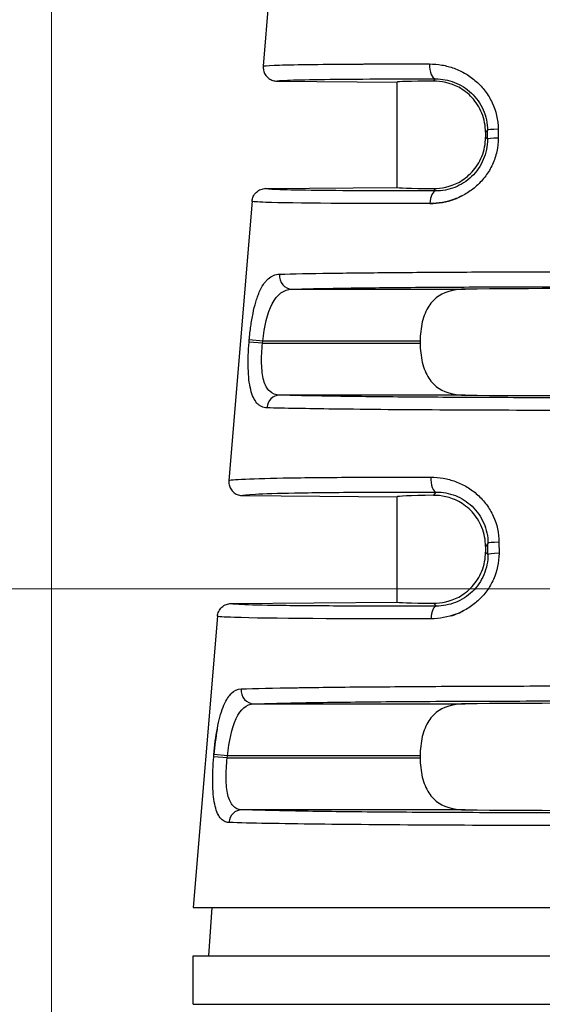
# Model space of a CAD drawing. Header units: inches. Extents: x 0 to 5655, y -2263 to 1330.
# Tile 186 of 239: x 4150 to 4158, y 53 to 67. Entities that reach past the tile are written whole.
import ezdxf

# ---------------------------------------------------------------- set-up
doc = ezdxf.new("R2010")
doc.units = ezdxf.units.IN
doc.header["$MEASUREMENT"] = 0
for name, color, linetype, lineweight in [('AM_5', 3, 'Continuous', 15), ('可見 (ISO)', 7, 'Continuous', 25), ('窄部可見 (ISO)', 7, 'Continuous', 25)]:
    doc.layers.add(name, color=color, linetype=linetype, lineweight=lineweight)
doc.styles.add('尺寸標註', font='romans.shx', dxfattribs={"bigfont": 'CHINESET.SHX'})
doc.dimstyles.new('CNS1$0', dxfattribs={"dimtxt": 2.5, "dimasz": 2.5, "dimexe": 1, "dimexo": 1, "dimgap": 1.5, "dimtad": 1, "dimtoh": 1, "dimdec": 1, "dimdsep": 46, "dimtxsty": '尺寸標註', "dimcen": 0, "dimclrd": 2, "dimclre": 2, "dimclrt": 1, "dimadec": 0, "dimazin": 2, "dimtp": 0.1, "dimtm": 0.1, "dimtfac": 0.71, "dimtdec": 1, "dimtmove": 0, "dimatfit": 0, "dimfxl": 0, "dimlwd": 13, "dimlwe": 13, "dimarcsym": 0})

# ---------------------------------------------------------------- blocks, each defined once
blk = doc.blocks.new('*D698')
at = {"layer": 'AM_5', "color": 2, "lineweight": 13}
for p, q in [((4150.551, 45.904), (4150.551, 103.364)), ((4267.871, 48.542), (4267.871, 103.364)), ((4265.371, 102.364), (4153.051, 102.364))]:
    blk.add_line(p, q, dxfattribs=at)
at = {"layer": 'AM_5', "color": 2}
for points in [[(4153.051, 102.78), (4153.051, 101.947), (4150.551, 102.364)], [(4265.371, 102.78), (4265.371, 101.947), (4267.871, 102.364)]]:
    blk.add_solid(points, dxfattribs=at)
at = {"layer": 'Defpoints', "color": 0}
for p in [(4150.551, 102.364), (4267.871, 47.542), (4150.551, 44.904)]:
    blk.add_point(p, dxfattribs=at)
at = {"layer": 'AM_5', "color": 1, "insert": (4209.211, 105.114), "char_height": 2.5, "attachment_point": 5, "style": '尺寸標註'}
blk.add_mtext('117.3', dxfattribs=at)
blk = doc.blocks.new('*D701')
at = {"layer": 'AM_5', "color": 2, "lineweight": 13}
for p, q in [((4187.121, 58.754), (4137.453, 58.754)), ((4138.453, 56.254), (4138.453, 39.704)), ((4144.441, 37.204), (4137.453, 37.204))]:
    blk.add_line(p, q, dxfattribs=at)
at = {"layer": 'AM_5', "color": 2}
for points in [[(4138.037, 56.254), (4138.87, 56.254), (4138.453, 58.754)], [(4138.037, 39.704), (4138.87, 39.704), (4138.453, 37.204)]]:
    blk.add_solid(points, dxfattribs=at)
at = {"layer": 'Defpoints', "color": 0}
for p in [(4188.121, 58.754), (4138.453, 37.204), (4145.441, 37.204)]:
    blk.add_point(p, dxfattribs=at)
at = {"layer": 'AM_5', "color": 1, "insert": (4135.703, 47.979), "char_height": 2.5, "attachment_point": 5, "rotation": 90, "style": '尺寸標註'}
blk.add_mtext('21.6', dxfattribs=at)

msp = doc.modelspace()

# ---------------------------------------------------------------- linework, layer by layer
at = {"layer": '可見 (ISO)'}
for p, q in [((4153.778, 68.289), (4153.614, 66.317)), ((4153.812, 66.101), (4155.551, 66.085)), ((4155.551, 64.564), (4155.551, 66.085)), ((4156.832, 65.361), (4156.832, 65.288)), ((4153.649, 64.547), (4155.551, 64.564)), ((4153.452, 64.364), (4153.115, 60.322)), ((4155.886, 62.341), (4155.886, 62.308)), ((4153.313, 60.105), (4155.551, 60.085)), ((4155.551, 58.564), (4155.551, 60.085)), ((4156.832, 59.369), (4156.832, 59.288)), ((4153.15, 58.543), (4155.551, 58.564)), ((4152.952, 58.359), (4152.601, 54.144)), ((4155.886, 56.341), (4155.886, 56.308)), ((4152.601, 54.144), (4163.501, 54.144)), ((4152.869, 54.144), (4152.82, 53.444)), ((4152.601, 53.444), (4163.501, 53.444)), ((4152.601, 52.744), (4152.601, 53.444)), ((4152.601, 52.744), (4163.501, 52.744))]:
    msp.add_line(p, q, dxfattribs=at)
for centre, major_axis, ratio, start_param, end_param in [((4158.051, 66.064), (-2.5, 0.022), 0.013962, 5.621312, 6.283322), ((4158.051, 64.585), (-2.5, -0.022), 0.013962, 6.283049, 6.945058), ((4158.051, 63.064), (2.5, 0), 0.013964, 0.920346, 2.221246), ((4158.051, 61.585), (-2.5, 0), 0.013964, 0.920346, 2.221246), ((4158.051, 60.064), (2.5, -0.022), 0.017454, 2.47973, 3.141745), ((4158.051, 58.585), (-2.5, -0.022), 0.013962, 6.283049, 6.945058), ((4158.051, 57.064), (2.5, 0), 0.013964, 0.920346, 2.221246), ((4158.051, 55.585), (-2.5, 0), 0.013964, 0.920346, 2.221246)]:
    msp.add_ellipse(centre, major_axis=major_axis, ratio=ratio, start_param=start_param, end_param=end_param, dxfattribs=at)
for points, knots in [([(4153.614, 66.317), (4153.613, 66.297), (4153.614, 66.277), (4153.623, 66.237), (4153.631, 66.216), (4153.655, 66.175), (4153.673, 66.156), (4153.712, 66.127), (4153.731, 66.117), (4153.772, 66.104), (4153.792, 66.101), (4153.812, 66.101)], [0, 0, 0, 0, 0.00597787, 0.00597787, 0.01247334, 0.01247334, 0.02033345, 0.02033345, 0.0269205, 0.0269205, 0.03297969, 0.03297969, 0.03297969, 0.03297969]), ([(4156.832, 65.361), (4156.832, 65.452), (4156.814, 65.548), (4156.744, 65.723), (4156.693, 65.801), (4156.582, 65.922), (4156.508, 65.977), (4156.325, 66.077), (4156.184, 66.103), (4156.079, 66.102)], [0.579635, 0.579635, 0.579635, 0.579635, 0.6069053, 0.6069053, 0.6341755, 0.6341755, 0.6611574, 0.6611574, 0.7119661, 0.7119661, 0.7119661, 0.7119661]), ([(4156.079, 64.547), (4156.184, 64.546), (4156.324, 64.572), (4156.508, 64.671), (4156.582, 64.727), (4156.693, 64.848), (4156.744, 64.926), (4156.814, 65.1), (4156.832, 65.197), (4156.832, 65.288)], [0.4472991, 0.4472991, 0.4472991, 0.4472991, 0.4980511, 0.4980511, 0.5249922, 0.5249922, 0.5523136, 0.5523136, 0.579635, 0.579635, 0.579635, 0.579635]), ([(4153.452, 64.364), (4153.454, 64.387), (4153.46, 64.41), (4153.481, 64.455), (4153.496, 64.476), (4153.534, 64.511), (4153.556, 64.525), (4153.602, 64.542), (4153.625, 64.547), (4153.649, 64.547)], [-0.02966709, -0.02966709, -0.02966709, -0.02966709, -0.02254998, -0.02254998, -0.01483364, -0.01483364, -0.00711749, -0.00711749, -0.00000005, -0.00000005, -0.00000005, -0.00000005]), ([(4156.537, 63.091), (4156.403, 63.09), (4156.26, 63.061), (4156.105, 62.961), (4156.048, 62.904), (4155.971, 62.783), (4155.938, 62.704), (4155.896, 62.529), (4155.886, 62.433), (4155.886, 62.341)], [1.0271092, 1.0271092, 1.0271092, 1.0271092, 1.0773536, 1.0773536, 1.1044127, 1.1044127, 1.1317666, 1.1317666, 1.1591204, 1.1591204, 1.1591204, 1.1591204]), ([(4155.886, 62.308), (4155.886, 62.216), (4155.896, 62.12), (4155.938, 61.945), (4155.971, 61.867), (4156.048, 61.745), (4156.105, 61.688), (4156.26, 61.588), (4156.403, 61.559), (4156.537, 61.558)], [0, 0, 0, 0, 0.0273538, 0.0273538, 0.0547077, 0.0547077, 0.0817668, 0.0817668, 0.1320113, 0.1320113, 0.1320113, 0.1320113]), ([(4153.115, 60.322), (4153.115, 60.321), (4153.114, 60.309), (4153.116, 60.282), (4153.117, 60.272), (4153.124, 60.241), (4153.132, 60.221), (4153.156, 60.18), (4153.174, 60.16), (4153.213, 60.132), (4153.232, 60.121), (4153.273, 60.108), (4153.293, 60.105), (4153.313, 60.105)], [0, 0, 0, 0, 0.000291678, 0.000291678, 0.000475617, 0.000475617, 0.000865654, 0.000865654, 0.001338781, 0.001338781, 0.001736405, 0.001736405, 0.002102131, 0.002102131, 0.002102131, 0.002102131]), ([(4156.832, 59.369), (4156.832, 59.46), (4156.814, 59.556), (4156.745, 59.73), (4156.693, 59.808), (4156.582, 59.929), (4156.508, 59.984), (4156.325, 60.083), (4156.184, 60.109), (4156.079, 60.108)], [0.5796584, 0.5796584, 0.5796584, 0.5796584, 0.6069081, 0.6069081, 0.6341577, 0.6341577, 0.6611202, 0.6611202, 0.7119119, 0.7119119, 0.7119119, 0.7119119]), ([(4156.079, 58.547), (4156.184, 58.546), (4156.324, 58.572), (4156.508, 58.671), (4156.582, 58.727), (4156.693, 58.848), (4156.744, 58.926), (4156.814, 59.1), (4156.832, 59.197), (4156.832, 59.288)], [0.4472991, 0.4472991, 0.4472991, 0.4472991, 0.4980511, 0.4980511, 0.5249922, 0.5249922, 0.5523136, 0.5523136, 0.579635, 0.579635, 0.579635, 0.579635]), ([(4152.952, 58.359), (4152.954, 58.383), (4152.96, 58.406), (4152.981, 58.451), (4152.996, 58.472), (4153.034, 58.507), (4153.056, 58.52), (4153.102, 58.538), (4153.126, 58.542), (4153.15, 58.543)], [-0.02966708, -0.02966708, -0.02966708, -0.02966708, -0.02254998, -0.02254998, -0.01483365, -0.01483365, -0.0071175, -0.0071175, -0.00000007, -0.00000007, -0.00000007, -0.00000007]), ([(4156.537, 57.091), (4156.403, 57.09), (4156.26, 57.061), (4156.105, 56.961), (4156.048, 56.904), (4155.971, 56.783), (4155.938, 56.704), (4155.896, 56.529), (4155.886, 56.433), (4155.886, 56.341)], [1.0271092, 1.0271092, 1.0271092, 1.0271092, 1.0773536, 1.0773536, 1.1044127, 1.1044127, 1.1317666, 1.1317666, 1.1591204, 1.1591204, 1.1591204, 1.1591204]), ([(4155.886, 56.308), (4155.886, 56.216), (4155.896, 56.12), (4155.938, 55.945), (4155.971, 55.867), (4156.048, 55.745), (4156.105, 55.688), (4156.26, 55.588), (4156.403, 55.559), (4156.537, 55.558)], [0, 0, 0, 0, 0.0273538, 0.0273538, 0.0547077, 0.0547077, 0.0817668, 0.0817668, 0.1320113, 0.1320113, 0.1320113, 0.1320113])]:
    msp.add_open_spline(points, degree=3, knots=knots, dxfattribs=at)
at = {"layer": '窄部可見 (ISO)'}
for p, q in [((4156.079, 66.102), (4156.11, 66.133)), ((4157.014, 65.406), (4157.014, 65.276)), ((4156.86, 65.389), (4156.832, 65.361)), ((4156.832, 65.288), (4156.86, 65.26)), ((4156.86, 65.26), (4156.86, 65.389)), ((4156.113, 64.513), (4156.079, 64.547)), ((4154.027, 63.091), (4156.537, 63.091)), ((4153.41, 62.324), (4153.412, 62.358)), ((4153.604, 62.308), (4153.41, 62.324)), ((4153.606, 62.341), (4153.412, 62.358)), ((4153.604, 62.308), (4153.606, 62.341)), ((4153.604, 62.308), (4155.886, 62.308)), ((4155.886, 62.341), (4153.606, 62.341)), ((4156.537, 61.558), (4153.848, 61.558)), ((4156.079, 60.108), (4156.118, 60.156)), ((4156.867, 59.413), (4156.832, 59.369)), ((4156.867, 59.253), (4156.867, 59.413)), ((4157.026, 59.429), (4157.027, 59.269)), ((4156.832, 59.288), (4156.867, 59.253)), ((4156.121, 58.506), (4156.079, 58.547)), ((4153.477, 57.091), (4156.537, 57.091)), ((4152.897, 56.324), (4152.9, 56.358)), ((4153.092, 56.308), (4152.897, 56.324)), ((4153.095, 56.341), (4152.9, 56.358)), ((4153.092, 56.308), (4153.095, 56.341)), ((4153.092, 56.308), (4155.886, 56.308)), ((4155.886, 56.341), (4153.095, 56.341)), ((4156.537, 55.558), (4153.302, 55.558))]:
    msp.add_line(p, q, dxfattribs=at)
for centre, major_axis, ratio, start_param, end_param in [((4156.112, 66.333), (0, -0.2), 0.457959, 4.630069, 6.267478), ((4157.06, 65.389), (-0.2, 0), 0.085471, 4.943372, 6.269171), ((4157.06, 65.26), (-0.2, 0), 0.085457, 4.942748, 6.269171), ((4156.115, 64.313), (0, 0.2), 0.439652, 0.015546, 1.486943), ((4154.027, 63.291), (0.006, -0.2), 0.896154, 4.604085, 6.251716), ((4153.848, 61.358), (0.006, 0.2), 0.904465, 0.032739, 1.514553), ((4156.12, 60.356), (0, -0.2), 0.408152, 4.629744, 6.264066), ((4157.067, 59.413), (-0.2, 0), 0.084952, 4.917607, 6.269172), ((4157.067, 59.253), (-0.2, 0), 0.08494, 4.916991, 6.269172), ((4156.123, 58.306), (-0.001, 0.2), 0.393168, 0.015186, 1.486691), ((4153.477, 57.291), (0.006, -0.2), 0.916732, 4.59998, 6.248229), ((4153.302, 55.358), (0.007, 0.2), 0.922876, 0.036264, 1.518658)]:
    msp.add_ellipse(centre, major_axis=major_axis, ratio=ratio, start_param=start_param, end_param=end_param, dxfattribs=at)
for points, knots in [([(4153.614, 66.317), (4153.615, 66.323), (4153.671, 66.327), (4153.774, 66.331), (4153.784, 66.332), (4153.794, 66.332), (4153.804, 66.333), (4153.914, 66.336), (4154.068, 66.34), (4154.256, 66.342), (4154.279, 66.342), (4154.301, 66.343), (4154.325, 66.343), (4154.527, 66.346), (4154.764, 66.347), (4155.025, 66.348), (4155.047, 66.349), (4155.07, 66.349), (4155.093, 66.349), (4155.381, 66.35), (4155.695, 66.35), (4156.021, 66.35)], [0, 0, 0, 0, 0.228628, 0.228628, 0.228628, 0.25, 0.25, 0.25, 0.473508, 0.473508, 0.473508, 0.5, 0.5, 0.5, 0.730031, 0.730031, 0.730031, 0.75, 0.75, 0.75, 1, 1, 1, 1]), ([(4156.021, 66.35), (4156.082, 66.35), (4156.142, 66.344), (4156.231, 66.329), (4156.261, 66.322), (4156.319, 66.307), (4156.346, 66.298), (4156.436, 66.265), (4156.493, 66.239), (4156.573, 66.191), (4156.599, 66.174), (4156.649, 66.137), (4156.673, 66.118), (4156.747, 66.053), (4156.79, 66.006), (4156.868, 65.903), (4156.9, 65.849), (4156.985, 65.668), (4157.014, 65.54), (4157.014, 65.406)], [0, 0, 0, 0, 0.125, 0.125, 0.1875, 0.1875, 0.25, 0.25, 0.375, 0.375, 0.4375, 0.4375, 0.5, 0.5, 0.625, 0.625, 0.75, 0.75, 1, 1, 1, 1]), ([(4153.812, 66.101), (4153.812, 66.106), (4153.864, 66.111), (4153.965, 66.115), (4154.068, 66.119), (4154.224, 66.123), (4154.425, 66.126), (4154.627, 66.129), (4154.874, 66.131), (4155.159, 66.132), (4155.443, 66.133), (4155.764, 66.134), (4156.11, 66.133)], [0, 0, 0, 0, 0.245499, 0.245499, 0.245499, 0.496999, 0.496999, 0.496999, 0.7485, 0.7485, 0.7485, 1, 1, 1, 1]), ([(4156.11, 66.133), (4156.202, 66.133), (4156.296, 66.116), (4156.384, 66.082), (4156.472, 66.048), (4156.556, 65.996), (4156.627, 65.928), (4156.699, 65.861), (4156.758, 65.778), (4156.798, 65.685), (4156.838, 65.593), (4156.86, 65.491), (4156.86, 65.389)], [0, 0, 0, 0, 0.25, 0.25, 0.25, 0.5, 0.5, 0.5, 0.75, 0.75, 0.75, 1, 1, 1, 1]), ([(4157.014, 65.276), (4157.014, 65.21), (4157.008, 65.146), (4156.98, 65.019), (4156.959, 64.956), (4156.905, 64.837), (4156.872, 64.781), (4156.815, 64.704), (4156.795, 64.679), (4156.751, 64.631), (4156.727, 64.607), (4156.656, 64.543), (4156.605, 64.506), (4156.525, 64.458), (4156.497, 64.443), (4156.44, 64.416), (4156.409, 64.403), (4156.267, 64.351), (4156.149, 64.33), (4156.027, 64.33)], [0, 0, 0, 0, 0.125, 0.125, 0.25, 0.25, 0.375, 0.375, 0.4375, 0.4375, 0.5, 0.5, 0.625, 0.625, 0.6875, 0.6875, 0.75, 0.75, 1, 1, 1, 1]), ([(4156.86, 65.26), (4156.86, 65.159), (4156.84, 65.058), (4156.8, 64.966), (4156.761, 64.873), (4156.702, 64.789), (4156.631, 64.72), (4156.559, 64.652), (4156.475, 64.599), (4156.386, 64.564), (4156.297, 64.53), (4156.204, 64.513), (4156.113, 64.513)], [0, 0, 0, 0, 0.25, 0.25, 0.25, 0.5, 0.5, 0.5, 0.75, 0.75, 0.75, 1, 1, 1, 1]), ([(4156.113, 64.513), (4155.743, 64.513), (4155.399, 64.513), (4155.094, 64.514), (4154.788, 64.515), (4154.522, 64.517), (4154.306, 64.52), (4154.089, 64.523), (4153.922, 64.527), (4153.811, 64.532), (4153.703, 64.536), (4153.649, 64.541), (4153.649, 64.547)], [0, 0, 0, 0, 0.2515, 0.2515, 0.2515, 0.503, 0.503, 0.503, 0.7545, 0.7545, 0.7545, 1, 1, 1, 1]), ([(4156.027, 64.33), (4156.088, 64.33), (4156.148, 64.335), (4156.237, 64.351), (4156.266, 64.358), (4156.324, 64.373), (4156.351, 64.382), (4156.422, 64.408), (4156.46, 64.425), (4156.498, 64.444)], [0, 0, 0, 0, 0.125, 0.125, 0.1875, 0.1875, 0.25, 0.25, 0.3337622, 0.3337622, 0.3337622, 0.3337622]), ([(4156.027, 64.33), (4154.982, 64.328), (4154.047, 64.334), (4153.654, 64.347), (4153.522, 64.352), (4153.451, 64.357), (4153.452, 64.364)], [0, 0, 0, 0, 0.75, 0.75, 0.75, 1, 1, 1, 1]), ([(4153.412, 62.358), (4153.418, 62.425), (4153.425, 62.49), (4153.443, 62.617), (4153.454, 62.68), (4153.478, 62.798), (4153.491, 62.853), (4153.514, 62.93), (4153.522, 62.955), (4153.538, 63.002), (4153.548, 63.026), (4153.575, 63.089), (4153.595, 63.127), (4153.627, 63.175), (4153.638, 63.19), (4153.661, 63.217), (4153.674, 63.23), (4153.734, 63.284), (4153.788, 63.306), (4153.848, 63.308)], [0, 0, 0, 0, 0.125, 0.125, 0.25, 0.25, 0.375, 0.375, 0.4375, 0.4375, 0.5, 0.5, 0.625, 0.625, 0.6875, 0.6875, 0.75, 0.75, 1, 1, 1, 1]), ([(4153.848, 63.308), (4154.045, 63.313), (4154.295, 63.318), (4154.58, 63.322), (4154.605, 63.323), (4154.632, 63.323), (4154.658, 63.323), (4154.938, 63.327), (4155.249, 63.33), (4155.578, 63.333), (4155.621, 63.333), (4155.665, 63.334), (4155.709, 63.334), (4156.05, 63.337), (4156.406, 63.339), (4156.765, 63.34), (4156.802, 63.34), (4156.839, 63.341), (4156.876, 63.341), (4157.271, 63.342), (4157.668, 63.343), (4158.051, 63.343), (4158.435, 63.343), (4158.831, 63.342), (4159.227, 63.341), (4159.264, 63.341), (4159.301, 63.34), (4159.337, 63.34), (4159.696, 63.339), (4160.053, 63.337), (4160.394, 63.334), (4160.438, 63.334), (4160.482, 63.333), (4160.525, 63.333), (4160.853, 63.33), (4161.164, 63.327), (4161.445, 63.323), (4161.471, 63.323), (4161.497, 63.323), (4161.523, 63.322), (4161.808, 63.318), (4162.057, 63.313), (4162.254, 63.308)], [0, 0, 0, 0, 0.114632, 0.114632, 0.114632, 0.125, 0.125, 0.125, 0.235389, 0.235389, 0.235389, 0.25, 0.25, 0.25, 0.363358, 0.363358, 0.363358, 0.375, 0.375, 0.375, 0.5, 0.5, 0.5, 0.625, 0.625, 0.625, 0.636634, 0.636634, 0.636634, 0.75, 0.75, 0.75, 0.764607, 0.764607, 0.764607, 0.875, 0.875, 0.875, 0.885367, 0.885367, 0.885367, 1, 1, 1, 1]), ([(4154.027, 63.091), (4154.211, 63.097), (4154.448, 63.101), (4155.007, 63.11), (4155.33, 63.114), (4156.036, 63.12), (4156.42, 63.122), (4157.22, 63.125), (4157.635, 63.126), (4158.467, 63.126), (4158.883, 63.125), (4159.683, 63.122), (4160.066, 63.12), (4160.773, 63.114), (4161.096, 63.11), (4161.655, 63.101), (4161.891, 63.097), (4162.076, 63.091)], [0, 0, 0, 0, 0.125, 0.125, 0.25, 0.25, 0.375, 0.375, 0.5, 0.5, 0.625, 0.625, 0.75, 0.75, 0.875, 0.875, 1, 1, 1, 1]), ([(4153.606, 62.341), (4153.629, 62.548), (4153.673, 62.743), (4153.815, 63.017), (4153.912, 63.089), (4154.027, 63.091)], [0, 0, 0, 0, 0.5, 0.5, 1, 1, 1, 1]), ([(4153.668, 61.374), (4153.639, 61.375), (4153.613, 61.381), (4153.577, 61.398), (4153.566, 61.405), (4153.544, 61.421), (4153.534, 61.43), (4153.503, 61.464), (4153.486, 61.492), (4153.456, 61.557), (4153.443, 61.594), (4153.411, 61.726), (4153.4, 61.828), (4153.394, 62.068), (4153.398, 62.194), (4153.41, 62.324)], [0, 0, 0, 0, 0.125, 0.125, 0.1875, 0.1875, 0.25, 0.25, 0.375, 0.375, 0.5, 0.5, 0.75, 0.75, 1, 1, 1, 1]), ([(4153.848, 61.558), (4153.794, 61.559), (4153.746, 61.577), (4153.708, 61.613), (4153.67, 61.648), (4153.641, 61.703), (4153.622, 61.771), (4153.603, 61.84), (4153.593, 61.924), (4153.59, 62.016), (4153.588, 62.108), (4153.593, 62.208), (4153.604, 62.308)], [0, 0, 0, 0, 0.25, 0.25, 0.25, 0.5, 0.5, 0.5, 0.75, 0.75, 0.75, 1, 1, 1, 1]), ([(4162.254, 61.558), (4162.068, 61.552), (4161.825, 61.547), (4161.246, 61.538), (4160.909, 61.534), (4160.17, 61.527), (4159.767, 61.525), (4158.927, 61.521), (4158.489, 61.52), (4157.614, 61.52), (4157.176, 61.521), (4156.335, 61.525), (4155.932, 61.527), (4155.193, 61.534), (4154.857, 61.538), (4154.278, 61.547), (4154.035, 61.552), (4153.848, 61.558)], [0, 0, 0, 0, 0.125, 0.125, 0.25, 0.25, 0.375, 0.375, 0.5, 0.5, 0.625, 0.625, 0.75, 0.75, 0.875, 0.875, 1, 1, 1, 1]), ([(4153.49, 61.488), (4153.492, 61.485), (4153.494, 61.482), (4153.497, 61.476), (4153.499, 61.474), (4153.501, 61.471)], [0.67456602, 0.67456602, 0.67456602, 0.67456602, 0.6875, 0.6875, 0.69979369, 0.69979369, 0.69979369, 0.69979369]), ([(4162.435, 61.374), (4161.824, 61.357), (4160.691, 61.346), (4159.535, 61.34), (4159.451, 61.34), (4159.366, 61.34), (4159.281, 61.339), (4158.867, 61.338), (4158.452, 61.337), (4158.051, 61.337), (4156.903, 61.337), (4155.613, 61.343), (4154.636, 61.356), (4154.249, 61.361), (4153.915, 61.367), (4153.668, 61.374)], [0, 0, 0, 0, 0.349459, 0.349459, 0.349459, 0.375, 0.375, 0.375, 0.5, 0.5, 0.5, 0.858428, 0.858428, 0.858428, 1, 1, 1, 1]), ([(4153.115, 60.322), (4153.115, 60.322), (4153.116, 60.323), (4153.117, 60.324), (4153.12, 60.325), (4153.134, 60.329), (4153.158, 60.332), (4153.219, 60.338), (4153.279, 60.341), (4153.51, 60.351), (4153.732, 60.357), (4154.273, 60.365), (4154.592, 60.368), (4155.283, 60.372), (4155.656, 60.373), (4156.039, 60.373)], [0.000061, 0.000061, 0.000061, 0.000061, 0.015625, 0.015625, 0.03125, 0.0625, 0.125, 0.125, 0.25, 0.25, 0.5, 0.5, 0.75, 0.75, 1, 1, 1, 1]), ([(4156.039, 60.373), (4156.1, 60.372), (4156.192, 60.364), (4156.28, 60.344), (4156.339, 60.328), (4156.367, 60.319), (4156.456, 60.286), (4156.513, 60.259), (4156.619, 60.195), (4156.668, 60.159), (4156.765, 60.072), (4156.808, 60.024), (4156.883, 59.922), (4156.915, 59.868), (4156.998, 59.688), (4157.026, 59.562), (4157.026, 59.429)], [0, 0, 0, 0, 0.125, 0.1875, 0.1875, 0.25, 0.25, 0.375, 0.375, 0.5, 0.5, 0.625, 0.625, 0.75, 0.75, 1, 1, 1, 1]), ([(4153.313, 60.105), (4153.313, 60.113), (4153.377, 60.12), (4153.501, 60.126), (4153.629, 60.133), (4153.82, 60.139), (4154.068, 60.143), (4154.315, 60.148), (4154.618, 60.151), (4154.965, 60.153), (4155.311, 60.155), (4155.701, 60.156), (4156.118, 60.156)], [0, 0, 0, 0, 0.245499, 0.245499, 0.245499, 0.496999, 0.496999, 0.496999, 0.7485, 0.7485, 0.7485, 1, 1, 1, 1]), ([(4156.118, 60.156), (4156.211, 60.156), (4156.306, 60.139), (4156.395, 60.104), (4156.483, 60.069), (4156.567, 60.016), (4156.638, 59.949), (4156.708, 59.881), (4156.767, 59.798), (4156.806, 59.706), (4156.846, 59.615), (4156.867, 59.514), (4156.867, 59.413)], [0, 0, 0, 0, 0.25, 0.25, 0.25, 0.5, 0.5, 0.5, 0.75, 0.75, 0.75, 1, 1, 1, 1]), ([(4157.027, 59.269), (4157.027, 59.138), (4156.999, 59.011), (4156.92, 58.833), (4156.888, 58.778), (4156.813, 58.675), (4156.768, 58.625), (4156.674, 58.54), (4156.624, 58.502), (4156.544, 58.453), (4156.516, 58.438), (4156.46, 58.411), (4156.429, 58.398), (4156.286, 58.344), (4156.167, 58.323), (4156.044, 58.322)], [0, 0, 0, 0, 0.25, 0.25, 0.375, 0.375, 0.5, 0.5, 0.625, 0.625, 0.6875, 0.6875, 0.75, 0.75, 1, 1, 1, 1]), ([(4156.867, 59.253), (4156.867, 59.153), (4156.847, 59.052), (4156.808, 58.96), (4156.77, 58.869), (4156.712, 58.785), (4156.641, 58.716), (4156.57, 58.647), (4156.486, 58.594), (4156.396, 58.558), (4156.307, 58.523), (4156.213, 58.506), (4156.121, 58.506)], [0, 0, 0, 0, 0.25, 0.25, 0.25, 0.5, 0.5, 0.5, 0.75, 0.75, 0.75, 1, 1, 1, 1]), ([(4156.121, 58.506), (4155.68, 58.504), (4155.267, 58.504), (4154.899, 58.505), (4154.532, 58.507), (4154.21, 58.509), (4153.948, 58.512), (4153.685, 58.515), (4153.482, 58.52), (4153.347, 58.525), (4153.216, 58.53), (4153.149, 58.536), (4153.15, 58.543)], [0, 0, 0, 0, 0.2515, 0.2515, 0.2515, 0.503, 0.503, 0.503, 0.7545, 0.7545, 0.7545, 1, 1, 1, 1]), ([(4156.338, 58.366), (4156.359, 58.372), (4156.379, 58.379), (4156.438, 58.401), (4156.473, 58.416), (4156.507, 58.434)], [0.2042751, 0.2042751, 0.2042751, 0.2042751, 0.25, 0.25, 0.3262799, 0.3262799, 0.3262799, 0.3262799]), ([(4156.044, 58.322), (4154.801, 58.319), (4153.672, 58.325), (4153.196, 58.341), (4153.038, 58.346), (4152.951, 58.352), (4152.952, 58.359)], [0, 0, 0, 0, 0.75, 0.75, 0.75, 1, 1, 1, 1]), ([(4152.9, 56.358), (4152.905, 56.424), (4152.912, 56.488), (4152.929, 56.614), (4152.939, 56.677), (4152.961, 56.794), (4152.973, 56.849), (4153.001, 56.952), (4153.016, 57.001), (4153.049, 57.086), (4153.067, 57.123), (4153.096, 57.172), (4153.106, 57.188), (4153.127, 57.215), (4153.138, 57.228), (4153.192, 57.283), (4153.24, 57.306), (4153.294, 57.308)], [0, 0, 0, 0, 0.125, 0.125, 0.25, 0.25, 0.375, 0.375, 0.5, 0.5, 0.625, 0.625, 0.6875, 0.6875, 0.75, 0.75, 1, 1, 1, 1]), ([(4153.294, 57.308), (4153.499, 57.314), (4153.77, 57.32), (4154.085, 57.325), (4154.117, 57.325), (4154.149, 57.326), (4154.181, 57.326), (4154.491, 57.331), (4154.839, 57.335), (4155.207, 57.338), (4155.262, 57.338), (4155.318, 57.339), (4155.373, 57.339), (4155.758, 57.342), (4156.162, 57.345), (4156.567, 57.347), (4156.615, 57.347), (4156.662, 57.347), (4156.71, 57.347), (4157.163, 57.349), (4157.617, 57.35), (4158.054, 57.35), (4158.49, 57.35), (4158.944, 57.349), (4159.396, 57.347), (4159.443, 57.347), (4159.489, 57.347), (4159.535, 57.347), (4159.941, 57.345), (4160.346, 57.342), (4160.731, 57.339), (4160.786, 57.339), (4160.841, 57.338), (4160.895, 57.338), (4161.264, 57.335), (4161.612, 57.331), (4161.922, 57.326), (4161.954, 57.326), (4161.986, 57.325), (4162.017, 57.325), (4162.332, 57.32), (4162.603, 57.314), (4162.809, 57.308)], [0, 0, 0, 0, 0.113583, 0.113583, 0.113583, 0.125, 0.125, 0.125, 0.233788, 0.233788, 0.233788, 0.25, 0.25, 0.25, 0.361916, 0.361916, 0.361916, 0.375, 0.375, 0.375, 0.5, 0.5, 0.5, 0.625, 0.625, 0.625, 0.637758, 0.637758, 0.637758, 0.75, 0.75, 0.75, 0.766016, 0.766016, 0.766016, 0.875, 0.875, 0.875, 0.886328, 0.886328, 0.886328, 1, 1, 1, 1]), ([(4153.162, 57.252), (4153.158, 57.248), (4153.153, 57.244), (4153.133, 57.223), (4153.119, 57.206), (4153.105, 57.185)], [0.224464, 0.224464, 0.224464, 0.224464, 0.25, 0.25, 0.3353831, 0.3353831, 0.3353831, 0.3353831]), ([(4153.477, 57.091), (4153.669, 57.098), (4153.926, 57.103), (4154.548, 57.114), (4154.913, 57.118), (4155.72, 57.126), (4156.162, 57.128), (4157.087, 57.132), (4157.569, 57.133), (4158.534, 57.133), (4159.016, 57.132), (4159.94, 57.128), (4160.382, 57.126), (4161.189, 57.118), (4161.554, 57.114), (4162.176, 57.103), (4162.433, 57.098), (4162.626, 57.091)], [0, 0, 0, 0, 0.125, 0.125, 0.25, 0.25, 0.375, 0.375, 0.5, 0.5, 0.625, 0.625, 0.75, 0.75, 0.875, 0.875, 1, 1, 1, 1]), ([(4153.095, 56.341), (4153.117, 56.546), (4153.159, 56.74), (4153.287, 57.015), (4153.374, 57.089), (4153.477, 57.091)], [0, 0, 0, 0, 0.5, 0.5, 1, 1, 1, 1]), ([(4153.118, 55.374), (4153.092, 55.375), (4153.069, 55.381), (4153.037, 55.398), (4153.027, 55.406), (4153.008, 55.422), (4152.999, 55.432), (4152.972, 55.466), (4152.957, 55.494), (4152.931, 55.56), (4152.92, 55.597), (4152.893, 55.73), (4152.884, 55.831), (4152.881, 56.07), (4152.886, 56.195), (4152.897, 56.324)], [0, 0, 0, 0, 0.125, 0.125, 0.1875, 0.1875, 0.25, 0.25, 0.375, 0.375, 0.5, 0.5, 0.75, 0.75, 1, 1, 1, 1]), ([(4153.302, 55.558), (4153.253, 55.559), (4153.211, 55.578), (4153.177, 55.614), (4153.144, 55.65), (4153.118, 55.705), (4153.102, 55.773), (4153.086, 55.842), (4153.078, 55.926), (4153.077, 56.018), (4153.076, 56.109), (4153.081, 56.209), (4153.092, 56.308)], [0, 0, 0, 0, 0.25, 0.25, 0.25, 0.5, 0.5, 0.5, 0.75, 0.75, 0.75, 1, 1, 1, 1]), ([(4152.961, 55.489), (4152.962, 55.487), (4152.964, 55.484), (4152.967, 55.478), (4152.969, 55.474), (4152.971, 55.471)], [0.67507453, 0.67507453, 0.67507453, 0.67507453, 0.6875, 0.6875, 0.70282757, 0.70282757, 0.70282757, 0.70282757]), ([(4162.801, 55.558), (4162.607, 55.551), (4162.344, 55.545), (4161.703, 55.534), (4161.325, 55.529), (4160.485, 55.522), (4160.025, 55.519), (4159.06, 55.515), (4158.555, 55.513), (4157.547, 55.513), (4157.043, 55.515), (4156.078, 55.519), (4155.617, 55.522), (4154.778, 55.529), (4154.4, 55.534), (4153.759, 55.545), (4153.496, 55.551), (4153.302, 55.558)], [0, 0, 0, 0, 0.125, 0.125, 0.25, 0.25, 0.375, 0.375, 0.5, 0.5, 0.625, 0.625, 0.75, 0.75, 0.875, 0.875, 1, 1, 1, 1]), ([(4162.985, 55.374), (4162.39, 55.355), (4161.228, 55.342), (4160.012, 55.335), (4159.824, 55.334), (4159.635, 55.334), (4159.445, 55.333), (4158.973, 55.331), (4158.5, 55.33), (4158.047, 55.33), (4156.836, 55.33), (4155.472, 55.337), (4154.404, 55.35), (4153.873, 55.356), (4153.421, 55.364), (4153.118, 55.374)], [0, 0, 0, 0, 0.324773, 0.324773, 0.324773, 0.375, 0.375, 0.375, 0.5, 0.5, 0.5, 0.834128, 0.834128, 0.834128, 1, 1, 1, 1])]:
    msp.add_open_spline(points, degree=3, knots=knots, dxfattribs=at)
msp.add_open_spline([(4152.947, 56.719), (4152.926, 56.604), (4152.911, 56.484), (4152.9, 56.358)], degree=3, dxfattribs=at)

# ---------------------------------------------------------------- dimensions: what is measured, and where the dimension line sits
at = {"layer": 'AM_5'}
dim = msp.add_linear_dim(base=(4150.551, 102.364), p1=(4267.871, 47.542), p2=(4150.551, 44.904), dimstyle='CNS1$0', override={"dimfxl": 4, "dimarcsym": 1}, dxfattribs=at)
dim.commit()
dim.dimension.update_dxf_attribs({"geometry": '*D698', "text_midpoint": (4209.211, 105.114)})
dim = msp.add_linear_dim(base=(4138.453376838, 37.203728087), p1=(4188.121224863, 58.753728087), p2=(4145.441224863, 37.203728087), angle=90, dimstyle='CNS1$0', override={"dimfxl": 4, "dimarcsym": 1}, dxfattribs=at)
dim.commit()
dim.dimension.update_dxf_attribs({"geometry": '*D701', "text_midpoint": (4135.703376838, 47.978728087)})

doc.saveas('drawing.dxf')
